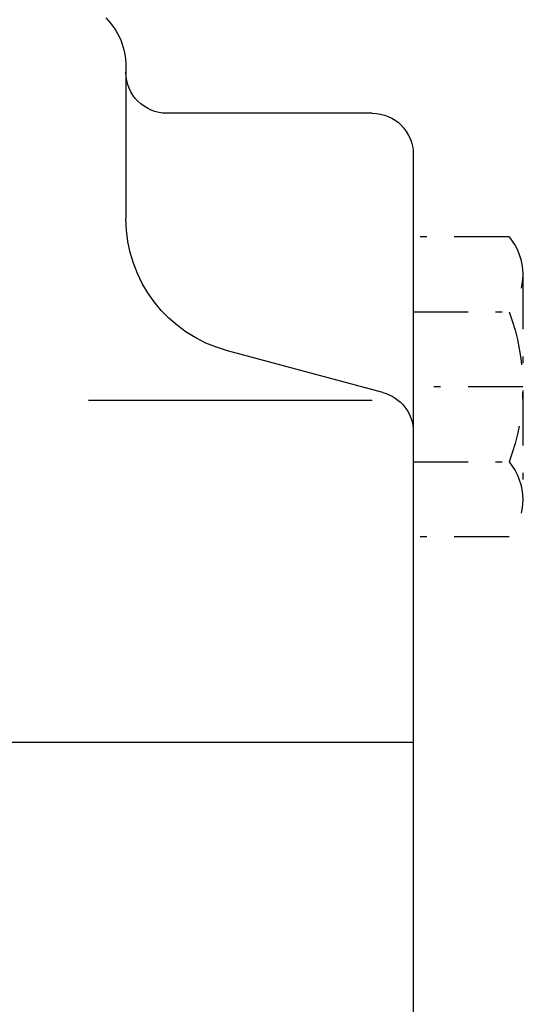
# Model space of a CAD drawing. Extents: x 33706 to 249013, y -74890 to 17912.
# Tile 80 of 256: x 123965 to 123983, y -41937 to -41901. Entities that reach past the tile are written whole.
import ezdxf

# ---------------------------------------------------------------- set-up
doc = ezdxf.new("R2010")
doc.units = 0
doc.header["$MEASUREMENT"] = 0
doc.linetypes.add('DASHDOT', pattern=[8.5, 4, -2, 0.5, -2])
for name, color, linetype in [('LC-002-002-----0', 2, 'DASHDOT'), ('LC-007-002-----0', 1, 'Continuous'), ('LC-009-002-----0', 1, 'Continuous'), ('LC-010-002-----0', 1, 'Continuous')]:
    doc.layers.add(name, color=color, linetype=linetype)

# ---------------------------------------------------------------- blocks, each defined once
blk = doc.blocks.new('kdk dn40 pn50')
at = {"layer": 'LC-002-002-----0', "color": 1}
for p, q in [((-15.47, -78), (-15.47, -71)), ((-9.985, -71), (-9.985, -78)), ((0.985, -71), (0.985, -78)), ((6.47, -78), (6.47, -71)), ((-12.727, -79), (3.727, -79))]:
    blk.add_line(p, q, dxfattribs=at)
for centre, radius, start, end in [((-12.727, -74.74), 4.26, 229.93201, 310.06799), ((-4.5, -63.458), 15.542, 249.33452, 290.66548), ((3.727, -74.74), 4.26, 229.93201, 310.06799)]:
    blk.add_arc(centre, radius, start, end, dxfattribs=at)
at = {"layer": 'LC-007-002-----0'}
for p, q in [((21.5, -71), (21.5, 0)), ((-3.5, -68), (-3.5, -47.259)), ((-27.929, -50), (-16.8, -50)), ((-24.5, -68), (-24.5, -53)), ((-21.5, -71), (42.5, -71))]:
    blk.add_line(p, q, dxfattribs=at)
for centre, radius, start, end in [((-27.929, -45), 5, 225, 270), ((-27.5, -53), 3, 0, 90), ((-21.5, -68), 3, 180, 270)]:
    blk.add_arc(centre, radius, start, end, dxfattribs=at)
at = {"layer": 'LC-009-002-----0'}
blk.add_line((-4.096, -68.776), (-7.141, -57.412), dxfattribs=at)
for centre, radius, start, end in [((-16.8, -60), 10, 15, 90), ((-1.198, -68), 3, 195, 270)]:
    blk.add_arc(centre, radius, start, end, dxfattribs=at)
at = {"layer": 'LC-010-002-----0', "color": 2, "linetype": 'DASHDOT'}
blk.add_line((-4.5, -79), (-4.5, -71), dxfattribs=at)

msp = doc.modelspace()

# ---------------------------------------------------------------- block references
at = {"linetype": 'Continuous', "xscale": -0.5, "yscale": 0.5, "zscale": 2, "rotation": 89.99999999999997}
msp.add_blockref('kdk dn40 pn50', (123943.456, -41916.519), dxfattribs=at)

doc.saveas('drawing.dxf')
